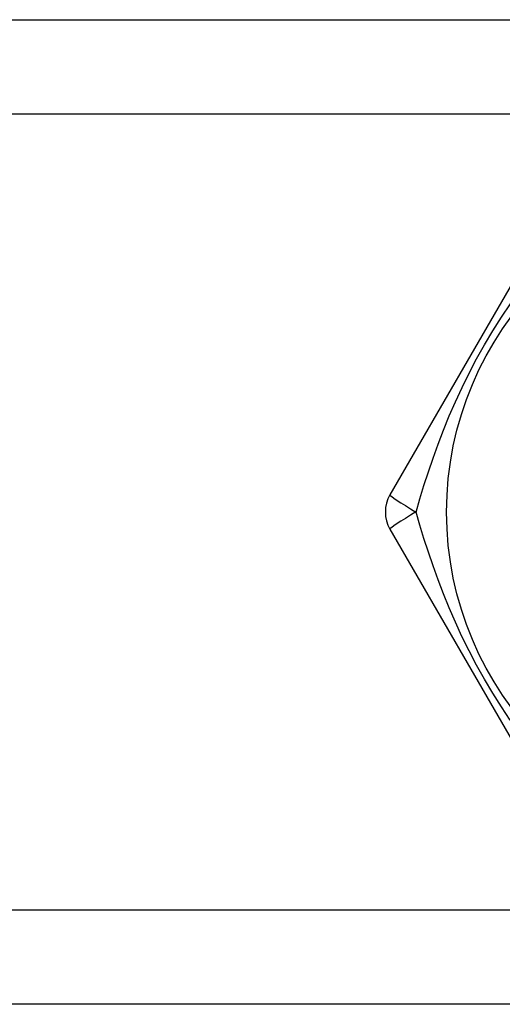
# Model space of a CAD drawing. Header units: inches. Extents: x 6 to 171, y 11 to 89.
# Tile 31 of 113: x 38.781 to 39.057, y 34.045 to 34.607. Entities that reach past the tile are written whole.
import ezdxf

# ---------------------------------------------------------------- set-up
doc = ezdxf.new("R2010")
doc.units = ezdxf.units.IN
doc.header["$MEASUREMENT"] = 0
doc.layers.add('Visible Edges(ANSI)', color=7, linetype='Continuous', lineweight=25)
doc.layers.add('Visible Tangent Edges(ANSI)', color=7, linetype='Continuous', lineweight=25)

msp = doc.modelspace()

# ---------------------------------------------------------------- linework, layer by layer
at = {"layer": 'Visible Edges(ANSI)'}
for p, q in [((8.37327, 34.60673), (39.53863, 34.60673)), ((39.09366, 34.51077), (38.99251, 34.33557)), ((38.99251, 34.31589), (39.09366, 34.14069)), ((39.53863, 34.04473), (8.37327, 34.04473))]:
    msp.add_line(p, q, dxfattribs=at)
msp.add_circle((39.21185, 34.32573), 0.18701, dxfattribs=at)
msp.add_arc((39.00955, 34.32573), 0.01969, 150, 210, dxfattribs=at)
at = {"layer": 'Visible Tangent Edges(ANSI)'}
for p, q in [((39.53863, 34.55288), (8.37327, 34.55288)), ((8.37327, 34.09858), (39.53863, 34.09858))]:
    msp.add_line(p, q, dxfattribs=at)
at = {"layer": 'Visible Tangent Edges(ANSI)', "flags": 128}
for points in [[(39.00736, 34.32573), (39.00956, 34.33326), (39.0119, 34.34091), (39.01441, 34.34867), (39.01709, 34.35654), (39.01996, 34.36447), (39.02304, 34.37248), (39.02633, 34.38053), (39.02986, 34.38864), (39.03363, 34.39679), (39.03767, 34.40496), (39.04197, 34.41313), (39.04651, 34.42124), (39.05126, 34.42922), (39.05619, 34.43702), (39.06125, 34.44461)], [(39.06121, 34.20691), (39.05615, 34.2145), (39.05122, 34.22231), (39.04647, 34.23029), (39.04193, 34.2384), (39.03764, 34.24656), (39.0336, 34.25475), (39.02982, 34.2629), (39.0263, 34.271), (39.02301, 34.27905), (39.01995, 34.28703), (39.01708, 34.29494), (39.01441, 34.30278), (39.01191, 34.31054), (39.00956, 34.31819), (39.00736, 34.32573)]]:
    msp.add_lwpolyline(points, dxfattribs=at)
at = {"layer": 'Visible Tangent Edges(ANSI)'}
for major_axis, start_param, end_param in [((-0.01705, 0.00984), 0, 1.474012), ((-0.01705, -0.00984), 4.809173, 6.283185)]:
    msp.add_ellipse((39.00955, 34.32573), major_axis=major_axis, ratio=0.056054, start_param=start_param, end_param=end_param, dxfattribs=at)

doc.saveas('drawing.dxf')
